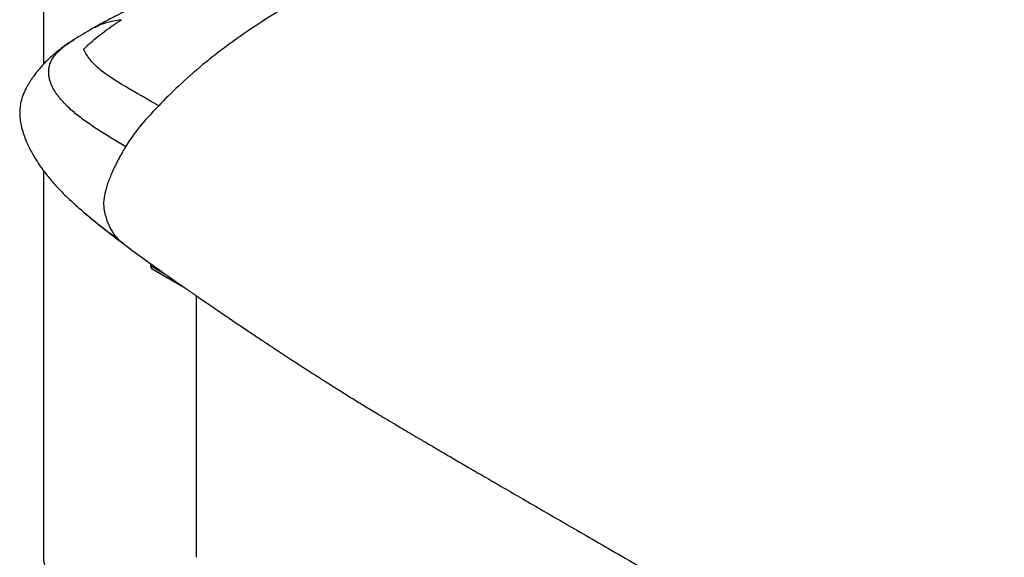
# Paper-space layout '_Isometric' of a CAD drawing. Header units: millimetres. Extents: x -681 to 994, y -334 to 1074.
# Tile 2 of 20: x -592 to -154, y 320 to 559. Entities that reach past the tile are written whole.
import ezdxf

# ---------------------------------------------------------------- set-up
doc = ezdxf.new("R2010")
doc.units = ezdxf.units.MM

psp = doc.layouts.new('_Isometric')

# ---------------------------------------------------------------- linework, layer by layer
at = {"color": 7, "linetype": 'Continuous', "lineweight": 25}
for p, q in [((-581.3, 629.31), (-581.3, 539.33)), ((-558.56, 555.64), (-558.21, 555.84)), ((-567.62, 550.37), (-568.36, 549.88)), ((-581.3, 492.04), (-581.3, 320.03)), ((-567.98, 477.55), (-567.18, 476.83)), ((-546.26, 459.93), (-547.19, 460.58)), ((-533.78, 450.7), (-533.78, 449.82)), ((-533.78, 449.82), (-527.21, 446.02)), ((-532.92, 448.3), (-518.9, 440.21)), ((-513.3, 320.03), (-513.3, 436.34))]:
    psp.add_line(p, q, dxfattribs=at)
for points, knots in [([(-158.49, 689.14), (-158.33, 689.06), (-158.17, 688.97), (-157.83, 688.79), (-157.66, 688.71), (-157.16, 688.44), (-156.82, 688.26), (-155.81, 687.73), (-155.13, 687.36), (-153.07, 686.27), (-148.89, 684.01), (-144.55, 681.61), (-138.66, 678.32), (-135.66, 676.62), (-129.59, 673.18), (-126.52, 671.43), (-120.34, 667.9), (-117.22, 666.11), (-110.95, 662.53), (-107.8, 660.72), (-101.47, 657.1), (-98.3, 655.29), (-91.95, 651.66), (-88.78, 649.84), (-82.39, 646.19), (-79.18, 644.36), (-72.73, 640.67), (-67.85, 637.89), (-62.09, 634.61), (-59.61, 633.19), (-57.95, 632.25), (-57.12, 631.78), (-52.96, 629.41), (-46.35, 625.65), (-39.82, 621.93), (-33.3, 618.21), (-30.05, 616.36), (-20.3, 610.79), (-13.82, 607.09), (5.62, 595.97), (18.56, 588.56), (44.41, 573.72), (57.32, 566.3), (96.09, 544.02), (121.92, 529.13), (147.77, 514.21)], [0, 0, 0, 0, 0.001953, 0.001953, 0.003906, 0.003906, 0.007812, 0.007812, 0.015625, 0.015625, 0.03125, 0.0625, 0.0625, 0.09375, 0.09375, 0.125, 0.125, 0.15625, 0.15625, 0.1875, 0.1875, 0.21875, 0.21875, 0.25, 0.25, 0.28125, 0.28125, 0.3125, 0.328125, 0.335938, 0.335938, 0.34375, 0.34375, 0.375, 0.40625, 0.40625, 0.4375, 0.4375, 0.5, 0.5, 0.625, 0.625, 0.75, 0.75, 1, 1, 1, 1]), ([(-172.12, 683.85), (-173.99, 683.8), (-175.63, 683.64), (-179.34, 683.02), (-181.41, 682.56), (-185.44, 681.59), (-186.94, 681.22), (-190.35, 680.39), (-192.26, 679.92), (-198.4, 678.41), (-203.09, 677.26), (-210.38, 675.44), (-212.85, 674.83), (-216.55, 673.89), (-218.4, 673.43), (-220.38, 672.93), (-221.21, 672.71), (-221.44, 672.66), (-221.52, 672.64), (-221.53, 672.63), (-221.53, 672.63), (-221.54, 672.63), (-221.57, 672.62), (-221.64, 672.61), (-221.77, 672.57), (-222.49, 672.39), (-223.16, 672.22), (-233.32, 669.62), (-242.17, 667.25), (-252.7, 664.11), (-253.88, 663.75), (-256.25, 663.02), (-257.45, 662.65), (-261.08, 661.51), (-263.53, 660.72), (-271, 658.26), (-276.09, 656.51), (-283.81, 653.78), (-286.4, 652.84), (-291.57, 650.94), (-294.16, 649.98), (-301.92, 647.04), (-312.25, 643.01), (-322.56, 638.83), (-332.85, 634.6), (-337.99, 632.47), (-348.28, 628.16), (-355.98, 624.89), (-363.71, 621.51), (-368.86, 619.23), (-371.44, 618.07), (-384.3, 612.26), (-394.44, 607.49), (-404.16, 602.77), (-405.22, 602.26), (-407.28, 601.25), (-408.29, 600.75), (-411.27, 599.28), (-413.18, 598.33), (-418.8, 595.5), (-422.42, 593.63), (-428.1, 590.65), (-430.04, 589.62), (-433.07, 588), (-434.11, 587.45), (-436.22, 586.32), (-437.29, 585.74), (-442.77, 582.78), (-447.46, 580.2), (-457.22, 574.7), (-462.28, 571.77), (-472.51, 565.65), (-477.68, 562.44), (-487.79, 555.88), (-492.73, 552.53), (-499.72, 547.51), (-501.98, 545.83), (-506.31, 542.5), (-508.39, 540.85), (-518.31, 532.64), (-524.81, 526.35), (-530.05, 520.86)], [0, 0, 0, 0, 0.0625, 0.0625, 0.125, 0.125, 0.15625, 0.15625, 0.1875, 0.1875, 0.25, 0.25, 0.28125, 0.28125, 0.296875, 0.304688, 0.306641, 0.307617, 0.307648, 0.307648, 0.307678, 0.307678, 0.307739, 0.307861, 0.308105, 0.308594, 0.3125, 0.3125, 0.375, 0.375, 0.382813, 0.382813, 0.390625, 0.390625, 0.40625, 0.40625, 0.4375, 0.4375, 0.453125, 0.453125, 0.46875, 0.46875, 0.5, 0.53125, 0.53125, 0.5625, 0.5625, 0.59375, 0.609375, 0.609375, 0.625, 0.625, 0.6875, 0.6875, 0.695313, 0.695313, 0.703125, 0.703125, 0.71875, 0.71875, 0.75, 0.75, 0.765625, 0.765625, 0.773438, 0.773438, 0.78125, 0.78125, 0.8125, 0.8125, 0.84375, 0.84375, 0.875, 0.875, 0.90625, 0.90625, 0.921875, 0.921875, 0.9375, 0.9375, 1, 1, 1, 1]), ([(136.85, 508.45), (111.02, 523.35), (85.69, 538.24), (35.3, 567.96), (10.25, 582.82), (-21.32, 601.31), (-27.65, 605.01), (-40.37, 612.37), (-46.77, 616.06), (-54.73, 620.6), (-56.31, 621.51), (-59.46, 623.31), (-61.03, 624.2), (-63.36, 625.54), (-64.13, 625.99), (-65.68, 626.88), (-68.01, 628.23), (-70.34, 629.59), (-78.11, 634.13), (-84.35, 637.83), (-96.91, 645.25), (-103.23, 648.99), (-115.86, 656.38), (-122.17, 660.05), (-134.74, 667.22), (-141, 670.72), (-150.29, 675.8), (-153.37, 677.46), (-157.98, 679.9), (-159.51, 680.71), (-161.42, 681.7), (-161.81, 681.9), (-162.57, 682.3), (-163.72, 682.89), (-164.87, 683.48), (-165.62, 683.86)], [0, 0, 0, 0, 0.25, 0.25, 0.5, 0.5, 0.5625, 0.5625, 0.625, 0.625, 0.640625, 0.640625, 0.65625, 0.65625, 0.664063, 0.664063, 0.671875, 0.6875, 0.6875, 0.75, 0.75, 0.8125, 0.8125, 0.875, 0.875, 0.9375, 0.9375, 0.96875, 0.96875, 0.984375, 0.984375, 0.988281, 0.988281, 0.992188, 1, 1, 1, 1]), ([(146.95, 505.66), (135.22, 512.45), (111.89, 525.95), (77.37, 546.14), (49.23, 562.67), (27.32, 575.55), (11.69, 584.74), (-3.49, 593.65), (-18.03, 602.17), (-31.46, 610.01), (-43.8, 617.16), (-55.04, 623.66), (-65.62, 629.85), (-75.61, 635.72), (-85.15, 641.33), (-94.45, 646.78), (-102.71, 651.59), (-109.99, 655.78), (-116.29, 659.38), (-122.71, 662.99), (-129.47, 666.74), (-136.71, 670.69), (-144.33, 674.74), (-152.05, 678.73), (-157.17, 681.27), (-159.68, 682.51)], [0, 0, 0, 0, 0.114202, 0.226978, 0.338361, 0.390391, 0.442032, 0.491826, 0.539255, 0.58434, 0.62323, 0.659744, 0.69404, 0.726534, 0.757225, 0.787255, 0.817167, 0.837642, 0.858047, 0.878502, 0.900331, 0.923922, 0.949285, 0.97516, 1, 1, 1, 1]), ([(-402.16, 627.89), (-404.37, 626.93), (-408.45, 625.17), (-413.87, 622.79), (-418.36, 620.82), (-422.63, 618.95), (-426.78, 617.12), (-430.83, 615.32), (-434.63, 613.64), (-438.68, 611.84), (-442.94, 609.94), (-447.16, 608.06), (-451.09, 606.32), (-454.5, 604.81), (-457.36, 603.54), (-459.73, 602.49), (-461.66, 601.64), (-463.29, 600.93), (-464.94, 600.2), (-466.94, 599.32), (-469.48, 598.2), (-472.6, 596.82), (-476.12, 595.26), (-480.46, 593.33), (-485.21, 591.21), (-490.08, 589.01), (-494.45, 587.03), (-498.51, 585.18), (-502.83, 583.2), (-507.6, 581), (-511.64, 579.12), (-514.7, 577.68), (-516.65, 576.77), (-518.72, 575.79), (-520.53, 574.93), (-522.58, 573.95), (-524.81, 572.89), (-527.7, 571.5), (-531.01, 569.9), (-534.68, 568.1), (-538.36, 566.28), (-541.44, 564.74), (-543.8, 563.55), (-545.58, 562.64), (-547.46, 561.67), (-549.7, 560.51), (-552.57, 559), (-555.61, 557.36), (-557.67, 556.22), (-558.59, 555.7)], [0, 0, 0, 0, 0.0394385, 0.072562, 0.0995629, 0.1266934, 0.1586918, 0.1821498, 0.2074353, 0.2343539, 0.2626445, 0.29172, 0.3178694, 0.3401279, 0.3587579, 0.3741381, 0.3866279, 0.3964657, 0.406113, 0.4188012, 0.4349947, 0.4547761, 0.4783176, 0.5020005, 0.5372138, 0.5677714, 0.5931172, 0.6177544, 0.6426008, 0.6726424, 0.7060959, 0.7175129, 0.7297505, 0.7428137, 0.7567025, 0.7648958, 0.7800748, 0.7976101, 0.8184172, 0.8424132, 0.867374, 0.8891232, 0.9019237, 0.9132651, 0.9239183, 0.9385147, 0.9576664, 0.9810571, 1, 1, 1, 1]), ([(-563.4, 546.03), (-563.24, 546.19), (-562.71, 546.71), (-561.73, 547.64), (-559.75, 549.43), (-556.92, 551.8), (-553.24, 554.62), (-550.24, 556.73), (-548.01, 558.23), (-547.07, 558.83), (-546.6, 559.14)], [0, 0, 0, 0, 0.0307346, 0.1037414, 0.1883728, 0.4048869, 0.6237364, 0.8446045, 0.922198, 1, 1, 1, 1]), ([(-558.21, 555.84), (-557.87, 556.04), (-556.46, 556.87), (-553.7, 557.78), (-550.1, 558.69), (-547.78, 558.99), (-546.6, 559.14)], [0, 0, 0, 0, 0.094184, 0.382278, 0.684095, 1, 1, 1, 1]), ([(-558.25, 555.89), (-558.35, 555.84), (-559.39, 555.26), (-561.92, 553.82), (-565.45, 551.7), (-568.17, 550.03), (-569.53, 549.08), (-569.75, 548.93)], [0, 0, 0, 0, 0.031946, 0.323149, 0.66158, 0.946308, 1, 1, 1, 1]), ([(-569.04, 549.42), (-569.65, 549.02), (-571.12, 548.05), (-573.16, 546.56), (-575.12, 545.05), (-576.88, 543.59), (-578.67, 541.98), (-580.41, 540.29), (-582.18, 538.41), (-583.98, 536.31), (-585.49, 534.32), (-586.67, 532.61), (-587.49, 531.34), (-588.24, 530.08), (-589.29, 528.16), (-590.47, 525.61), (-591.35, 522.73), (-591.77, 520.26), (-591.91, 517.92), (-591.8, 515.49), (-591.41, 512.69), (-590.59, 509.5), (-589.59, 506.59), (-587.99, 502.81), (-585.61, 498.32), (-582.9, 494.15), (-580.55, 491), (-578.95, 488.99), (-577.44, 487.21), (-575.93, 485.49), (-574.12, 483.54), (-571.77, 481.15), (-568.73, 478.19), (-566.37, 476.08), (-565.09, 474.93)], [0, 0, 0, 0, 0.024402, 0.059284, 0.086164, 0.110934, 0.135413, 0.163069, 0.186978, 0.214562, 0.246526, 0.262322, 0.277613, 0.292556, 0.308912, 0.345976, 0.376968, 0.403785, 0.430046, 0.457441, 0.486162, 0.525615, 0.560114, 0.59552, 0.653609, 0.718291, 0.751146, 0.77931, 0.800752, 0.825512, 0.857088, 0.896209, 0.94367, 1, 1, 1, 1]), ([(-578.53, 539.36), (-578.12, 540.27), (-577.29, 542.12), (-575.05, 544.7), (-572.52, 546.98), (-570.58, 548.33), (-569.74, 548.92)], [0, 0, 0, 0, 0.253637, 0.516024, 0.791789, 1, 1, 1, 1]), ([(-569.74, 548.92), (-569.42, 549.16), (-568.82, 549.61), (-568.14, 550.02), (-567.83, 550.21)], [0, 0, 0, 0, 0.541752, 1, 1, 1, 1]), ([(-530.05, 520.86), (-535.32, 523.87), (-540.42, 526.73), (-549.34, 532.05), (-553.17, 534.5), (-558.62, 538.91), (-560.27, 540.87), (-561.95, 543.3), (-562.39, 544.02), (-562.89, 544.94), (-563.03, 545.23), (-563.2, 545.59), (-563.25, 545.7), (-563.34, 545.9), (-563.38, 545.98), (-563.4, 546.03)], [0, 0, 0, 0, 0.25, 0.25, 0.5, 0.5, 0.75, 0.75, 0.875, 0.875, 0.9375, 0.9375, 0.96875, 0.96875, 1, 1, 1, 1]), ([(-578.53, 539.36), (-578.56, 539.26), (-578.63, 539.06), (-578.72, 538.76), (-578.8, 538.46), (-578.87, 538.16), (-578.94, 537.86), (-578.99, 537.56), (-579.04, 537.25), (-579.07, 536.95), (-579.1, 536.64), (-579.12, 536.33), (-579.13, 536.02), (-579.13, 535.71), (-579.12, 535.4), (-579.11, 535.08), (-579.08, 534.77), (-579.05, 534.46), (-579.01, 534.14), (-578.96, 533.83), (-578.9, 533.51), (-578.84, 533.2), (-578.76, 532.88), (-578.68, 532.56), (-578.6, 532.24), (-578.5, 531.93), (-578.4, 531.61), (-578.28, 531.29), (-578.17, 530.97), (-578.04, 530.65), (-577.91, 530.33), (-577.77, 530.01), (-577.62, 529.69), (-577.47, 529.37), (-577.31, 529.05), (-577.14, 528.73), (-576.96, 528.42), (-576.78, 528.1), (-576.59, 527.78), (-576.4, 527.46), (-576.2, 527.14), (-575.99, 526.82), (-575.78, 526.5), (-575.56, 526.19), (-575.34, 525.87), (-575.1, 525.55), (-574.87, 525.24), (-574.62, 524.92), (-574.37, 524.61), (-574.12, 524.29), (-573.86, 523.98), (-573.59, 523.67), (-573.32, 523.35), (-573.04, 523.04), (-572.76, 522.73), (-572.47, 522.42), (-572.18, 522.11), (-571.88, 521.8), (-571.58, 521.49), (-570.03, 519.95), (-566.91, 517.24), (-561.84, 513.49), (-556.34, 509.85), (-550.59, 506.27), (-546.66, 503.91), (-544.69, 502.73)], [0, 0, 0, 0, 0.007784, 0.01556, 0.023327, 0.031087, 0.038842, 0.046593, 0.054341, 0.062087, 0.069831, 0.077573, 0.085315, 0.093057, 0.100799, 0.108543, 0.116288, 0.124036, 0.131787, 0.139542, 0.1473, 0.155063, 0.162832, 0.170605, 0.178385, 0.18617, 0.193963, 0.201763, 0.20957, 0.217384, 0.225207, 0.233039, 0.240879, 0.248728, 0.256586, 0.264454, 0.272331, 0.280219, 0.288116, 0.296024, 0.303942, 0.311871, 0.31981, 0.32776, 0.335721, 0.343693, 0.351676, 0.35967, 0.367675, 0.37569, 0.383717, 0.391754, 0.399803, 0.407863, 0.415934, 0.424016, 0.432109, 0.440213, 0.448329, 0.456455, 0.562633, 0.670562, 0.779671, 0.889573, 1, 1, 1, 1]), ([(-544.69, 502.73), (-542.84, 505.67), (-540.8, 508.51), (-536.02, 514.41), (-533.28, 517.48), (-530.05, 520.86)], [0, 0, 0, 0, 0.5, 0.5, 1, 1, 1, 1]), ([(-544.69, 502.73), (-544.73, 502.68), (-544.76, 502.62), (-544.84, 502.5), (-544.94, 502.33), (-545.19, 501.93), (-545.69, 501.12), (-546.1, 500.42), (-546.91, 499.02), (-547.43, 498.08), (-548.91, 495.28), (-549.81, 493.42), (-551.4, 489.83), (-552.09, 488.11), (-552.73, 486.31), (-552.84, 486.01), (-552.94, 485.7), (-552.98, 485.59), (-552.98, 485.57), (-552.99, 485.56), (-552.99, 485.54), (-553.01, 485.48), (-553.06, 485.34), (-553.11, 485.19), (-553.39, 484.34), (-553.6, 483.61), (-554.15, 481.51), (-554.38, 480.21), (-554.6, 477.68), (-554.59, 476.44), (-554.35, 474.53), (-554.24, 473.88), (-554.07, 473.13), (-554.04, 473), (-554.01, 472.87), (-554, 472.82), (-554, 472.81), (-554, 472.8), (-553.99, 472.78), (-553.97, 472.68), (-553.9, 472.42), (-553.83, 472.16), (-553.4, 470.62), (-552.88, 469.19), (-551.59, 466.41), (-550.83, 465.05), (-549.56, 463.21), (-549.11, 462.62), (-548.41, 461.81), (-548.17, 461.55), (-547.81, 461.17), (-547.63, 460.99), (-547.41, 460.78), (-547.32, 460.7), (-547.25, 460.64), (-547.22, 460.61), (-547.19, 460.58)], [0, 0, 0, 0, 0.003906, 0.003906, 0.007812, 0.015625, 0.03125, 0.0625, 0.0625, 0.125, 0.125, 0.25, 0.25, 0.375, 0.375, 0.390625, 0.398437, 0.399414, 0.399902, 0.399902, 0.400391, 0.400391, 0.402344, 0.40625, 0.40625, 0.4375, 0.4375, 0.5, 0.5, 0.5625, 0.5625, 0.59375, 0.59375, 0.597656, 0.599609, 0.599609, 0.600098, 0.600098, 0.600586, 0.601562, 0.609375, 0.625, 0.625, 0.75, 0.75, 0.875, 0.875, 0.9375, 0.9375, 0.96875, 0.96875, 0.984375, 0.992187, 0.996094, 0.996094, 1, 1, 1, 1]), ([(-567.3, 476.94), (-567.48, 477.09), (-567.72, 477.3), (-567.93, 477.5), (-567.98, 477.55)], [0, 0, 0, 0, 0.760032, 1, 1, 1, 1]), ([(-547.19, 460.58), (-549.68, 462.47), (-554.56, 466.18), (-560.71, 471.09), (-564.14, 474.14), (-565.4, 475.27)], [0, 0, 0, 0, 0.3962506, 0.7773888, 1, 1, 1, 1]), ([(-563.62, 473.7), (-562.73, 472.94), (-560.27, 470.84), (-556.03, 467.42), (-550.79, 463.32), (-547.13, 460.56), (-545.26, 459.15)], [0, 0, 0, 0, 0.14192, 0.39464, 0.691366, 1, 1, 1, 1]), ([(-546.31, 459.86), (-543.32, 457.64), (-537.4, 453.24), (-528.72, 447.07), (-522.56, 442.76), (-518.92, 440.22), (-517.53, 439.26), (-516.17, 438.32), (-514.83, 437.39), (-513.11, 436.21), (-511.03, 434.78), (-507.28, 432.2), (-502.44, 428.89), (-496.59, 424.92), (-491.26, 421.31), (-486.4, 418.06), (-482.05, 415.17), (-478.18, 412.61), (-474.55, 410.22), (-471.26, 408.07), (-468.39, 406.2), (-466.2, 404.79), (-463.47, 403.02), (-460.1, 400.86), (-455.76, 398.09), (-451.28, 395.27), (-446.35, 392.18), (-442.08, 389.53), (-438.54, 387.35), (-435.81, 385.69), (-432.77, 383.85), (-429.31, 381.77), (-425.32, 379.39), (-421.29, 377), (-417.24, 374.61), (-413.26, 372.27), (-408.79, 369.65), (-403.79, 366.72), (-398.22, 363.47), (-392.02, 359.86), (-385.14, 355.86), (-377.45, 351.4), (-369.07, 346.54), (-359.99, 341.27), (-350.24, 335.62), (-339.69, 329.52), (-328.36, 322.97), (-316.29, 315.98), (-302.66, 308.11), (-287.44, 299.31), (-270.57, 289.57), (-252.87, 279.34), (-233.18, 267.97), (-211.52, 255.46), (-187.93, 241.85), (-163.75, 227.89), (-139.19, 213.71), (-117.37, 201.11), (-103.75, 193.26), (-98.4, 190.17)], [0, 0, 0, 0, 0.021005, 0.041663, 0.060343, 0.063627, 0.066832, 0.069958, 0.073004, 0.076053, 0.081822, 0.087435, 0.102036, 0.115378, 0.127802, 0.138846, 0.148756, 0.157592, 0.165353, 0.173544, 0.180057, 0.184895, 0.188431, 0.198642, 0.207852, 0.217875, 0.228989, 0.24122, 0.246794, 0.252859, 0.259604, 0.267255, 0.27607, 0.286349, 0.294248, 0.303074, 0.312953, 0.324017, 0.336412, 0.35003, 0.365238, 0.382204, 0.401103, 0.42092, 0.442526, 0.465885, 0.490956, 0.517687, 0.546019, 0.581371, 0.618718, 0.65791, 0.698776, 0.749339, 0.801633, 0.855244, 0.909708, 0.964512, 1, 1, 1, 1]), ([(-533.78, 449.82), (-533.75, 449.56), (-533.69, 449.06), (-533.33, 448.55), (-533.01, 448.39), (-532.9, 448.34)], [0, 0, 0, 0, 0.403302, 0.806101, 1, 1, 1, 1]), ([(-581.28, 320.07), (-581.27, 319.47), (-581.24, 318.16), (-580.83, 316.15), (-580.12, 314.09), (-579.11, 312.09), (-577.81, 310.17), (-576.22, 308.34), (-574.35, 306.61), (-572.37, 305.11), (-570.94, 304.25), (-570.31, 303.86)], [0, 0, 0, 0, 0.092212, 0.202755, 0.313708, 0.426165, 0.540961, 0.658518, 0.778764, 0.901182, 1, 1, 1, 1])]:
    psp.add_open_spline(points, degree=3, knots=knots, dxfattribs=at)

doc.saveas('drawing.dxf')
